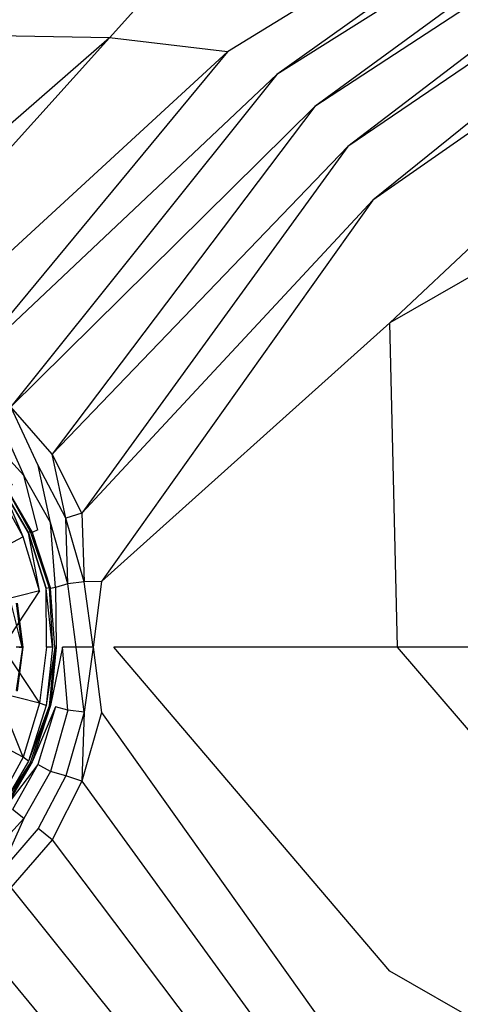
# Model space of a CAD drawing. Extents: x 0 to 1, y -1.5 to 0.
# Tile 15 of 18: x 0.56 to 0.67, y -0.74 to -0.49. Entities that reach past the tile are written whole.
import ezdxf

# ---------------------------------------------------------------- set-up
doc = ezdxf.new("R2010")
doc.units = 0
doc.layers.add('L0_ABLAUF_INF_0___REPLACEMTFORE', color=7, linetype='CONTINUOUS')
doc.layers.add('L1_WANNE_0_N_6232W5____REPLACEM', color=7, linetype='CONTINUOUS')

msp = doc.modelspace()

# ---------------------------------------------------------------- linework, layer by layer
at = {"layer": 'L0_ABLAUF_INF_0___REPLACEMTFORE', "color": 8}
for points, invisible_edges in [([(0.558441, -0.649318, 0.024855), (0.557041, -0.638218, 0.024763), (0.555741, -0.638518, 0.025407), (0.558441, -0.649318, 0.024855)], 14), ([(0.558441, -0.649318, 0.024855), (0.555741, -0.638518, 0.025407), (0.556941, -0.649318, 0.025407), (0.558441, -0.649318, 0.024855)], 14), ([(0.558441, -0.649318, 0.024855), (0.557226, -0.638212, 0.023661), (0.557041, -0.638218, 0.024763), (0.558441, -0.649318, 0.024855)], 14), ([(0.557226, -0.638212, 0.023661), (0.558639, -0.649318, 0.023707), (0.557741, -0.649318, 0.022558), (0.557226, -0.638212, 0.023661)], 14), ([(0.557226, -0.638212, 0.023661), (0.558441, -0.649318, 0.024855), (0.558639, -0.649318, 0.023707), (0.557226, -0.638212, 0.023661)], 13), ([(0.558639, -0.649318, 0.023707), (0.557226, -0.660374, 0.023661), (0.556341, -0.660218, 0.022558), (0.558639, -0.649318, 0.023707)], 14), ([(0.557741, -0.649318, 0.022558), (0.558639, -0.649318, 0.023707), (0.556341, -0.660218, 0.022558), (0.557741, -0.649318, 0.022558)], 14), ([(0.558441, -0.649318, 0.024855), (0.556941, -0.649318, 0.025407), (0.557041, -0.660318, 0.024763), (0.558441, -0.649318, 0.024855)], 14), ([(0.558639, -0.649318, 0.023707), (0.557041, -0.660318, 0.024763), (0.557226, -0.660374, 0.023661), (0.558639, -0.649318, 0.023707)], 13), ([(0.557041, -0.660318, 0.024763), (0.558639, -0.649318, 0.023707), (0.558441, -0.649318, 0.024855), (0.557041, -0.660318, 0.024763)], 14)]:
    msp.add_3dface(points, dxfattribs=dict(at, invisible_edges=invisible_edges))
at = {"layer": 'L1_WANNE_0_N_6232W5____REPLACEM', "color": 8}
for points, invisible_edges in [([(0.991999, -0.002919), (0.5, -1.497065, 0.007724), (0.5, -0.002919, 0.001079), (0.991999, -0.002919)], 14), ([(0.994217, -1.496599, 0.006645), (0.5, -1.497065, 0.007724), (0.991999, -0.002919), (0.994217, -1.496599, 0.006645)], 14), ([(0.66261, -0.403376, 0.032216), (0.5, -0.402208, 0.032214), (0.5, -0.493694, 0.030164), (0.66261, -0.403376, 0.032216)], 14), ([(0.66261, -0.403376, 0.032216), (0.5, -0.493694, 0.030164), (0.580562, -0.495319, 0.030168), (0.66261, -0.403376, 0.032216)], 14), ([(0.66261, -0.403376, 0.032216), (0.580562, -0.495319, 0.030168), (0.610382, -0.498841, 0.030184), (0.66261, -0.403376, 0.032216)], 14), ([(0.761043, -0.406094, 0.033342), (0.66261, -0.403376, 0.032216), (0.610382, -0.498841, 0.030184), (0.761043, -0.406094, 0.033342)], 14), ([(0.622871, -0.504571, 0.030189), (0.761043, -0.406094, 0.033342), (0.610382, -0.498841, 0.030184), (0.622871, -0.504571, 0.030189)], 13), ([(0.761043, -0.406094, 0.033342), (0.622871, -0.504571, 0.030189), (0.772357, -0.410418, 0.03335), (0.761043, -0.406094, 0.033342)], 14), ([(0.632476, -0.512677, 0.030193), (0.772357, -0.410418, 0.03335), (0.622871, -0.504571, 0.030189), (0.632476, -0.512677, 0.030193)], 13), ([(0.772357, -0.410418, 0.03335), (0.632476, -0.512677, 0.030193), (0.779567, -0.416493, 0.033354), (0.772357, -0.410418, 0.03335)], 14), ([(0.640835, -0.522791, 0.030188), (0.779567, -0.416493, 0.033354), (0.632476, -0.512677, 0.030193), (0.640835, -0.522791, 0.030188)], 13), ([(0.779567, -0.416493, 0.033354), (0.640835, -0.522791, 0.030188), (0.785804, -0.424075, 0.03335), (0.779567, -0.416493, 0.033354)], 14), ([(0.647158, -0.536357, 0.030259), (0.785804, -0.424075, 0.03335), (0.640835, -0.522791, 0.030188), (0.647158, -0.536357, 0.030259)], 13), ([(0.785804, -0.424075, 0.03335), (0.647158, -0.536357, 0.030259), (0.790577, -0.436166, 0.033399), (0.785804, -0.424075, 0.03335)], 14), ([(0.651417, -0.567376, 0.030311), (0.790577, -0.436166, 0.033399), (0.647158, -0.536357, 0.030259), (0.651417, -0.567376, 0.030311)], 13), ([(0.790577, -0.436166, 0.033399), (0.651417, -0.567376, 0.030311), (0.793835, -0.485522, 0.033415), (0.790577, -0.436166, 0.033399)], 14), ([(0.793835, -0.485522, 0.033415), (0.651417, -0.567376, 0.030311), (0.653359, -0.649298, 0.030303), (0.793835, -0.485522, 0.033415)], 14), ([(0.795255, -0.649298, 0.033409), (0.793835, -0.485522, 0.033415), (0.653359, -0.649298, 0.030303), (0.795255, -0.649298, 0.033409)], 14), ([(0.580562, -0.495319, 0.030168), (0.5, -0.493694, 0.030164), (0.5, -0.565254, 0.02856), (0.580562, -0.495319, 0.030168)], 14), ([(0.580562, -0.495319, 0.030168), (0.5, -0.565254, 0.02856), (0.515034, -0.567952, 0.02856), (0.580562, -0.495319, 0.030168)], 14), ([(0.580562, -0.495319, 0.030168), (0.515034, -0.567952, 0.02856), (0.530935, -0.57185, 0.02856), (0.580562, -0.495319, 0.030168)], 14), ([(0.610382, -0.498841, 0.030184), (0.580562, -0.495319, 0.030168), (0.530935, -0.57185, 0.02856), (0.610382, -0.498841, 0.030184)], 14), ([(0.544336, -0.578646, 0.02856), (0.610382, -0.498841, 0.030184), (0.530935, -0.57185, 0.02856), (0.544336, -0.578646, 0.02856)], 13), ([(0.610382, -0.498841, 0.030184), (0.544336, -0.578646, 0.02856), (0.622871, -0.504571, 0.030189), (0.610382, -0.498841, 0.030184)], 14), ([(0.555637, -0.588541, 0.02856), (0.622871, -0.504571, 0.030189), (0.544336, -0.578646, 0.02856), (0.555637, -0.588541, 0.02856)], 13), ([(0.622871, -0.504571, 0.030189), (0.555637, -0.588541, 0.02856), (0.632476, -0.512677, 0.030193), (0.622871, -0.504571, 0.030189)], 14), ([(0.566038, -0.600535, 0.02856), (0.632476, -0.512677, 0.030193), (0.555637, -0.588541, 0.02856), (0.566038, -0.600535, 0.02856)], 13), ([(0.632476, -0.512677, 0.030193), (0.566038, -0.600535, 0.02856), (0.640835, -0.522791, 0.030188), (0.632476, -0.512677, 0.030193)], 14), ([(0.573539, -0.615427, 0.028647), (0.640835, -0.522791, 0.030188), (0.566038, -0.600535, 0.02856), (0.573539, -0.615427, 0.028647)], 13), ([(0.640835, -0.522791, 0.030188), (0.573539, -0.615427, 0.028647), (0.647158, -0.536357, 0.030259), (0.640835, -0.522791, 0.030188)], 14), ([(0.578539, -0.632718, 0.028733), (0.647158, -0.536357, 0.030259), (0.573539, -0.615427, 0.028647), (0.578539, -0.632718, 0.028733)], 13), ([(0.647158, -0.536357, 0.030259), (0.578539, -0.632718, 0.028733), (0.651417, -0.567376, 0.030311), (0.647158, -0.536357, 0.030259)], 14), ([(0.651417, -0.567376, 0.030311), (0.578539, -0.632718, 0.028733), (0.581639, -0.649298, 0.028733), (0.651417, -0.567376, 0.030311)], 14), ([(0.653359, -0.649298, 0.030303), (0.651417, -0.567376, 0.030311), (0.581639, -0.649298, 0.028733), (0.653359, -0.649298, 0.030303)], 14), ([(0.562538, -0.603433, 0.02856), (0.555637, -0.588541, 0.02856), (0.552537, -0.591939, 0.028474), (0.562538, -0.603433, 0.02856)], 14), ([(0.566038, -0.600535, 0.02856), (0.555637, -0.588541, 0.02856), (0.562538, -0.603433, 0.02856), (0.566038, -0.600535, 0.02856)], 14), ([(0.558937, -0.605932, 0.028474), (0.552537, -0.591939, 0.028474), (0.549537, -0.595737, 0.028387), (0.558937, -0.605932, 0.028474)], 13), ([(0.552537, -0.591939, 0.028474), (0.558937, -0.605932, 0.028474), (0.562538, -0.603433, 0.02856), (0.552537, -0.591939, 0.028474)], 14), ([(0.558937, -0.605932, 0.028474), (0.549537, -0.595737, 0.028387), (0.556037, -0.608231, 0.027521), (0.558937, -0.605932, 0.028474)], 14), ([(0.569538, -0.616726, 0.02856), (0.566038, -0.600535, 0.02856), (0.562538, -0.603433, 0.02856), (0.569538, -0.616726, 0.02856)], 14), ([(0.573539, -0.615427, 0.028647), (0.566038, -0.600535, 0.02856), (0.569538, -0.616726, 0.02856), (0.573539, -0.615427, 0.028647)], 14), ([(0.565638, -0.617826, 0.02856), (0.562538, -0.603433, 0.02856), (0.558937, -0.605932, 0.028474), (0.565638, -0.617826, 0.02856)], 14), ([(0.569538, -0.616726, 0.02856), (0.562538, -0.603433, 0.02856), (0.565638, -0.617826, 0.02856), (0.569538, -0.616726, 0.02856)], 14), ([(0.562438, -0.619625, 0.027434), (0.558937, -0.605932, 0.028474), (0.556037, -0.608231, 0.027521), (0.562438, -0.619625, 0.027434)], 14), ([(0.565638, -0.617826, 0.02856), (0.558937, -0.605932, 0.028474), (0.562438, -0.619625, 0.027434), (0.565638, -0.617826, 0.02856)], 14), ([(0.558737, -0.621424, 0.018775), (0.553737, -0.60963, 0.020248), (0.552737, -0.610629, 0.018862), (0.558737, -0.621424, 0.018775)], 14), ([(0.554237, -0.60923, 0.021979), (0.553737, -0.60963, 0.020248), (0.560538, -0.620024, 0.021979), (0.554237, -0.60923, 0.021979)], 14), ([(0.560038, -0.620424, 0.020161), (0.553737, -0.60963, 0.020248), (0.558737, -0.621424, 0.018775), (0.560038, -0.620424, 0.020161)], 14), ([(0.553737, -0.60963, 0.020248), (0.560038, -0.620424, 0.020161), (0.560538, -0.620024, 0.021979), (0.553737, -0.60963, 0.020248)], 14), ([(0.560538, -0.620024, 0.021979), (0.554637, -0.60933, 0.024577), (0.554237, -0.60923, 0.021979), (0.560538, -0.620024, 0.021979)], 14), ([(0.556037, -0.608231, 0.027521), (0.554637, -0.60933, 0.024577), (0.562438, -0.619625, 0.027434), (0.556037, -0.608231, 0.027521)], 14), ([(0.554637, -0.60933, 0.024577), (0.561038, -0.620324, 0.024577), (0.562438, -0.619625, 0.027434), (0.554637, -0.60933, 0.024577)], 14), ([(0.554637, -0.60933, 0.024577), (0.560538, -0.620024, 0.021979), (0.561038, -0.620324, 0.024577), (0.554637, -0.60933, 0.024577)], 13), ([(0.558737, -0.621424, 0.018775), (0.552737, -0.610629, 0.018862), (0.548937, -0.626621, 0.012108), (0.558737, -0.621424, 0.018775)], 14), ([(0.570038, -0.633317, 0.02856), (0.569538, -0.616726, 0.02856), (0.565638, -0.617826, 0.02856), (0.570038, -0.633317, 0.02856)], 14), ([(0.574139, -0.632818, 0.028647), (0.573539, -0.615427, 0.028647), (0.569538, -0.616726, 0.02856), (0.574139, -0.632818, 0.028647)], 13), ([(0.574139, -0.632818, 0.028647), (0.569538, -0.616726, 0.02856), (0.570038, -0.633317, 0.02856), (0.574139, -0.632818, 0.028647)], 14), ([(0.573539, -0.615427, 0.028647), (0.574139, -0.632818, 0.028647), (0.578539, -0.632718, 0.028733), (0.573539, -0.615427, 0.028647)], 14), ([(0.562438, -0.619625, 0.027434), (0.561038, -0.620324, 0.024577), (0.566938, -0.634217, 0.027175), (0.562438, -0.619625, 0.027434)], 14), ([(0.566938, -0.634217, 0.027175), (0.565638, -0.617826, 0.02856), (0.562438, -0.619625, 0.027434), (0.566938, -0.634217, 0.027175)], 14), ([(0.570038, -0.633317, 0.02856), (0.565638, -0.617826, 0.02856), (0.566938, -0.634217, 0.027175), (0.570038, -0.633317, 0.02856)], 14), ([(0.558737, -0.621424, 0.018775), (0.548937, -0.626621, 0.012108), (0.552137, -0.637815, 0.011935), (0.558737, -0.621424, 0.018775)], 14), ([(0.562838, -0.635116, 0.018602), (0.558737, -0.621424, 0.018775), (0.552137, -0.637815, 0.011935), (0.562838, -0.635116, 0.018602)], 14), ([(0.562838, -0.635116, 0.018602), (0.560038, -0.620424, 0.020161), (0.558737, -0.621424, 0.018775), (0.562838, -0.635116, 0.018602)], 14), ([(0.560538, -0.620024, 0.021979), (0.560038, -0.620424, 0.020161), (0.565338, -0.634317, 0.021979), (0.560538, -0.620024, 0.021979)], 14), ([(0.560038, -0.620424, 0.020161), (0.564538, -0.634517, 0.019988), (0.565338, -0.634317, 0.021979), (0.560038, -0.620424, 0.020161)], 14), ([(0.564538, -0.634517, 0.019988), (0.560038, -0.620424, 0.020161), (0.562838, -0.635116, 0.018602), (0.564538, -0.634517, 0.019988)], 14), ([(0.560538, -0.620024, 0.021979), (0.565338, -0.634317, 0.021979), (0.561038, -0.620324, 0.024577), (0.560538, -0.620024, 0.021979)], 14), ([(0.561038, -0.620324, 0.024577), (0.565338, -0.634317, 0.021979), (0.565638, -0.634517, 0.024577), (0.561038, -0.620324, 0.024577)], 14), ([(0.561038, -0.620324, 0.024577), (0.565638, -0.634517, 0.024577), (0.566938, -0.634217, 0.027175), (0.561038, -0.620324, 0.024577)], 14), ([(0.564638, -0.649298, 0.018862), (0.564538, -0.634517, 0.019988), (0.562838, -0.635116, 0.018602), (0.564638, -0.649298, 0.018862)], 14), ([(0.565338, -0.634317, 0.021979), (0.564538, -0.634517, 0.019988), (0.566138, -0.649298, 0.020248), (0.565338, -0.634317, 0.021979)], 14), ([(0.566138, -0.649298, 0.020248), (0.564538, -0.634517, 0.019988), (0.564638, -0.649298, 0.018862), (0.566138, -0.649298, 0.020248)], 14), ([(0.566738, -0.649298, 0.022066), (0.565638, -0.634517, 0.024577), (0.565338, -0.634317, 0.021979), (0.566738, -0.649298, 0.022066)], 14), ([(0.565338, -0.634317, 0.021979), (0.566138, -0.649298, 0.020248), (0.566738, -0.649298, 0.022066), (0.565338, -0.634317, 0.021979)], 14), ([(0.566938, -0.634217, 0.027175), (0.565638, -0.634517, 0.024577), (0.567038, -0.649298, 0.024664), (0.566938, -0.634217, 0.027175)], 14), ([(0.565638, -0.634517, 0.024577), (0.566738, -0.649298, 0.022066), (0.567038, -0.649298, 0.024664), (0.565638, -0.634517, 0.024577)], 13), ([(0.570038, -0.633317, 0.02856), (0.566938, -0.634217, 0.027175), (0.568638, -0.649298, 0.027434), (0.570038, -0.633317, 0.02856)], 14), ([(0.566938, -0.634217, 0.027175), (0.567038, -0.649298, 0.024664), (0.568638, -0.649298, 0.027434), (0.566938, -0.634217, 0.027175)], 14), ([(0.572139, -0.649298, 0.028647), (0.570038, -0.633317, 0.02856), (0.568638, -0.649298, 0.027434), (0.572139, -0.649298, 0.028647)], 14), ([(0.574139, -0.632818, 0.028647), (0.570038, -0.633317, 0.02856), (0.572139, -0.649298, 0.028647), (0.574139, -0.632818, 0.028647)], 14), ([(0.576439, -0.649298, 0.028647), (0.574139, -0.632818, 0.028647), (0.572139, -0.649298, 0.028647), (0.576439, -0.649298, 0.028647)], 14), ([(0.576439, -0.649298, 0.028647), (0.578539, -0.632718, 0.028733), (0.574139, -0.632818, 0.028647), (0.576439, -0.649298, 0.028647)], 13), ([(0.578539, -0.632718, 0.028733), (0.576439, -0.649298, 0.028647), (0.581639, -0.649298, 0.028733), (0.578539, -0.632718, 0.028733)], 14), ([(0.553537, -0.649298, 0.012108), (0.562838, -0.635116, 0.018602), (0.552137, -0.637815, 0.011935), (0.553537, -0.649298, 0.012108)], 13), ([(0.562838, -0.635116, 0.018602), (0.553537, -0.649298, 0.012108), (0.564638, -0.649298, 0.018862), (0.562838, -0.635116, 0.018602)], 14), ([(0.562838, -0.663479, 0.018602), (0.553537, -0.649298, 0.012108), (0.552137, -0.660781, 0.011935), (0.562838, -0.663479, 0.018602)], 13), ([(0.553537, -0.649298, 0.012108), (0.562838, -0.663479, 0.018602), (0.564638, -0.649298, 0.018862), (0.553537, -0.649298, 0.012108)], 14), ([(0.564638, -0.649298, 0.018862), (0.562838, -0.663479, 0.018602), (0.564538, -0.664079, 0.019988), (0.564638, -0.649298, 0.018862)], 14), ([(0.566738, -0.649298, 0.022066), (0.564538, -0.664079, 0.019988), (0.565338, -0.664279, 0.021979), (0.566738, -0.649298, 0.022066)], 14), ([(0.566138, -0.649298, 0.020248), (0.564538, -0.664079, 0.019988), (0.566738, -0.649298, 0.022066), (0.566138, -0.649298, 0.020248)], 14), ([(0.566138, -0.649298, 0.020248), (0.564638, -0.649298, 0.018862), (0.564538, -0.664079, 0.019988), (0.566138, -0.649298, 0.020248)], 14), ([(0.565638, -0.664079, 0.024577), (0.566738, -0.649298, 0.022066), (0.565338, -0.664279, 0.021979), (0.565638, -0.664079, 0.024577)], 13), ([(0.566738, -0.649298, 0.022066), (0.565638, -0.664079, 0.024577), (0.567038, -0.649298, 0.024664), (0.566738, -0.649298, 0.022066)], 14), ([(0.568638, -0.649298, 0.027434), (0.565638, -0.664079, 0.024577), (0.566938, -0.664379, 0.027175), (0.568638, -0.649298, 0.027434)], 14), ([(0.567038, -0.649298, 0.024664), (0.565638, -0.664079, 0.024577), (0.568638, -0.649298, 0.027434), (0.567038, -0.649298, 0.024664)], 14), ([(0.570038, -0.665278, 0.02856), (0.568638, -0.649298, 0.027434), (0.566938, -0.664379, 0.027175), (0.570038, -0.665278, 0.02856)], 14), ([(0.572139, -0.649298, 0.028647), (0.568638, -0.649298, 0.027434), (0.570038, -0.665278, 0.02856), (0.572139, -0.649298, 0.028647)], 14), ([(0.574139, -0.665778, 0.028647), (0.572139, -0.649298, 0.028647), (0.570038, -0.665278, 0.02856), (0.574139, -0.665778, 0.028647)], 14), ([(0.576439, -0.649298, 0.028647), (0.572139, -0.649298, 0.028647), (0.574139, -0.665778, 0.028647), (0.576439, -0.649298, 0.028647)], 14), ([(0.578539, -0.665878, 0.028733), (0.576439, -0.649298, 0.028647), (0.574139, -0.665778, 0.028647), (0.578539, -0.665878, 0.028733)], 13), ([(0.576439, -0.649298, 0.028647), (0.578539, -0.665878, 0.028733), (0.581639, -0.649298, 0.028733), (0.576439, -0.649298, 0.028647)], 14), ([(0.651417, -0.731219, 0.030311), (0.581639, -0.649298, 0.028733), (0.578539, -0.665878, 0.028733), (0.651417, -0.731219, 0.030311)], 14), ([(0.653359, -0.649298, 0.030303), (0.581639, -0.649298, 0.028733), (0.651417, -0.731219, 0.030311), (0.653359, -0.649298, 0.030303)], 14), ([(0.793835, -0.813073, 0.033415), (0.653359, -0.649298, 0.030303), (0.651417, -0.731219, 0.030311), (0.793835, -0.813073, 0.033415)], 14), ([(0.795255, -0.649298, 0.033409), (0.653359, -0.649298, 0.030303), (0.793835, -0.813073, 0.033415), (0.795255, -0.649298, 0.033409)], 14), ([(0.558737, -0.677172, 0.018775), (0.552137, -0.660781, 0.011935), (0.548937, -0.671975, 0.012108), (0.558737, -0.677172, 0.018775)], 14), ([(0.562838, -0.663479, 0.018602), (0.552137, -0.660781, 0.011935), (0.558737, -0.677172, 0.018775), (0.562838, -0.663479, 0.018602)], 14), ([(0.562838, -0.663479, 0.018602), (0.558737, -0.677172, 0.018775), (0.560038, -0.678171, 0.020161), (0.562838, -0.663479, 0.018602)], 14), ([(0.564538, -0.664079, 0.019988), (0.562838, -0.663479, 0.018602), (0.560038, -0.678171, 0.020161), (0.564538, -0.664079, 0.019988)], 14), ([(0.564538, -0.664079, 0.019988), (0.560038, -0.678171, 0.020161), (0.565338, -0.664279, 0.021979), (0.564538, -0.664079, 0.019988)], 14), ([(0.565338, -0.664279, 0.021979), (0.560038, -0.678171, 0.020161), (0.560538, -0.678571, 0.021979), (0.565338, -0.664279, 0.021979)], 14), ([(0.565338, -0.664279, 0.021979), (0.560538, -0.678571, 0.021979), (0.561038, -0.678271, 0.024577), (0.565338, -0.664279, 0.021979)], 14), ([(0.565638, -0.664079, 0.024577), (0.565338, -0.664279, 0.021979), (0.561038, -0.678271, 0.024577), (0.565638, -0.664079, 0.024577)], 14), ([(0.565638, -0.664079, 0.024577), (0.561038, -0.678271, 0.024577), (0.566938, -0.664379, 0.027175), (0.565638, -0.664079, 0.024577)], 14), ([(0.566938, -0.664379, 0.027175), (0.561038, -0.678271, 0.024577), (0.562438, -0.678971, 0.027434), (0.566938, -0.664379, 0.027175)], 14), ([(0.566938, -0.664379, 0.027175), (0.562438, -0.678971, 0.027434), (0.565638, -0.68077, 0.02856), (0.566938, -0.664379, 0.027175)], 14), ([(0.570038, -0.665278, 0.02856), (0.566938, -0.664379, 0.027175), (0.565638, -0.68077, 0.02856), (0.570038, -0.665278, 0.02856)], 14), ([(0.570038, -0.665278, 0.02856), (0.565638, -0.68077, 0.02856), (0.569538, -0.681869, 0.02856), (0.570038, -0.665278, 0.02856)], 14), ([(0.574139, -0.665778, 0.028647), (0.570038, -0.665278, 0.02856), (0.569538, -0.681869, 0.02856), (0.574139, -0.665778, 0.028647)], 14), ([(0.573539, -0.683169, 0.028647), (0.574139, -0.665778, 0.028647), (0.569538, -0.681869, 0.02856), (0.573539, -0.683169, 0.028647)], 13), ([(0.574139, -0.665778, 0.028647), (0.573539, -0.683169, 0.028647), (0.578539, -0.665878, 0.028733), (0.574139, -0.665778, 0.028647)], 14), ([(0.647158, -0.762238, 0.030259), (0.578539, -0.665878, 0.028733), (0.573539, -0.683169, 0.028647), (0.647158, -0.762238, 0.030259)], 13), ([(0.578539, -0.665878, 0.028733), (0.647158, -0.762238, 0.030259), (0.651417, -0.731219, 0.030311), (0.578539, -0.665878, 0.028733)], 14), ([(0.558737, -0.677172, 0.018775), (0.548937, -0.671975, 0.012108), (0.552737, -0.687966, 0.018862), (0.558737, -0.677172, 0.018775)], 14), ([(0.558737, -0.677172, 0.018775), (0.552737, -0.687966, 0.018862), (0.553737, -0.688966, 0.020248), (0.558737, -0.677172, 0.018775)], 14), ([(0.560038, -0.678171, 0.020161), (0.558737, -0.677172, 0.018775), (0.553737, -0.688966, 0.020248), (0.560038, -0.678171, 0.020161)], 14), ([(0.560038, -0.678171, 0.020161), (0.553737, -0.688966, 0.020248), (0.560538, -0.678571, 0.021979), (0.560038, -0.678171, 0.020161)], 14), ([(0.560538, -0.678571, 0.021979), (0.553737, -0.688966, 0.020248), (0.554237, -0.689365, 0.021979), (0.560538, -0.678571, 0.021979)], 14), ([(0.554637, -0.689265, 0.024577), (0.560538, -0.678571, 0.021979), (0.554237, -0.689365, 0.021979), (0.554637, -0.689265, 0.024577)], 13), ([(0.561038, -0.678271, 0.024577), (0.554637, -0.689265, 0.024577), (0.562438, -0.678971, 0.027434), (0.561038, -0.678271, 0.024577)], 14), ([(0.560538, -0.678571, 0.021979), (0.554637, -0.689265, 0.024577), (0.561038, -0.678271, 0.024577), (0.560538, -0.678571, 0.021979)], 14), ([(0.562438, -0.678971, 0.027434), (0.554637, -0.689265, 0.024577), (0.556037, -0.690365, 0.027521), (0.562438, -0.678971, 0.027434)], 14), ([(0.562438, -0.678971, 0.027434), (0.556037, -0.690365, 0.027521), (0.558937, -0.692664, 0.028474), (0.562438, -0.678971, 0.027434)], 14), ([(0.565638, -0.68077, 0.02856), (0.562438, -0.678971, 0.027434), (0.558937, -0.692664, 0.028474), (0.565638, -0.68077, 0.02856)], 14), ([(0.565638, -0.68077, 0.02856), (0.558937, -0.692664, 0.028474), (0.562538, -0.695162, 0.02856), (0.565638, -0.68077, 0.02856)], 14), ([(0.569538, -0.681869, 0.02856), (0.565638, -0.68077, 0.02856), (0.562538, -0.695162, 0.02856), (0.569538, -0.681869, 0.02856)], 14), ([(0.569538, -0.681869, 0.02856), (0.562538, -0.695162, 0.02856), (0.566038, -0.698061, 0.02856), (0.569538, -0.681869, 0.02856)], 14), ([(0.573539, -0.683169, 0.028647), (0.569538, -0.681869, 0.02856), (0.566038, -0.698061, 0.02856), (0.573539, -0.683169, 0.028647)], 14), ([(0.640834, -0.775805, 0.030188), (0.573539, -0.683169, 0.028647), (0.566038, -0.698061, 0.02856), (0.640834, -0.775805, 0.030188)], 13), ([(0.573539, -0.683169, 0.028647), (0.640834, -0.775805, 0.030188), (0.647158, -0.762238, 0.030259), (0.573539, -0.683169, 0.028647)], 14), ([(0.558937, -0.692664, 0.028474), (0.556037, -0.690365, 0.027521), (0.549537, -0.702858, 0.028387), (0.558937, -0.692664, 0.028474)], 14), ([(0.552537, -0.706656, 0.028474), (0.558937, -0.692664, 0.028474), (0.549537, -0.702858, 0.028387), (0.552537, -0.706656, 0.028474)], 13), ([(0.558937, -0.692664, 0.028474), (0.552537, -0.706656, 0.028474), (0.562538, -0.695162, 0.02856), (0.558937, -0.692664, 0.028474)], 14), ([(0.562538, -0.695162, 0.02856), (0.552537, -0.706656, 0.028474), (0.555637, -0.710054, 0.02856), (0.562538, -0.695162, 0.02856)], 14), ([(0.566038, -0.698061, 0.02856), (0.562538, -0.695162, 0.02856), (0.555637, -0.710054, 0.02856), (0.566038, -0.698061, 0.02856)], 14), ([(0.632476, -0.785919, 0.030193), (0.566038, -0.698061, 0.02856), (0.555637, -0.710054, 0.02856), (0.632476, -0.785919, 0.030193)], 13), ([(0.566038, -0.698061, 0.02856), (0.632476, -0.785919, 0.030193), (0.640834, -0.775805, 0.030188), (0.566038, -0.698061, 0.02856)], 14), ([(0.622871, -0.794025, 0.030189), (0.555637, -0.710054, 0.02856), (0.544336, -0.719949, 0.02856), (0.622871, -0.794025, 0.030189)], 13), ([(0.555637, -0.710054, 0.02856), (0.622871, -0.794025, 0.030189), (0.632476, -0.785919, 0.030193), (0.555637, -0.710054, 0.02856)], 14), ([(0.610382, -0.799755, 0.030184), (0.544336, -0.719949, 0.02856), (0.530935, -0.726745, 0.02856), (0.610382, -0.799755, 0.030184)], 13), ([(0.544336, -0.719949, 0.02856), (0.610382, -0.799755, 0.030184), (0.622871, -0.794025, 0.030189), (0.544336, -0.719949, 0.02856)], 14), ([(0.580562, -0.803277, 0.030168), (0.530935, -0.726745, 0.02856), (0.515034, -0.730643, 0.02856), (0.580562, -0.803277, 0.030168)], 14), ([(0.610382, -0.799755, 0.030184), (0.530935, -0.726745, 0.02856), (0.580562, -0.803277, 0.030168), (0.610382, -0.799755, 0.030184)], 14), ([(0.580562, -0.803277, 0.030168), (0.515034, -0.730643, 0.02856), (0.5, -0.804902, 0.030164), (0.580562, -0.803277, 0.030168)], 14), ([(0.793835, -0.813073, 0.033415), (0.651417, -0.731219, 0.030311), (0.647158, -0.762238, 0.030259), (0.793835, -0.813073, 0.033415)], 14)]:
    msp.add_3dface(points, dxfattribs=dict(at, invisible_edges=invisible_edges))

doc.saveas('drawing.dxf')
